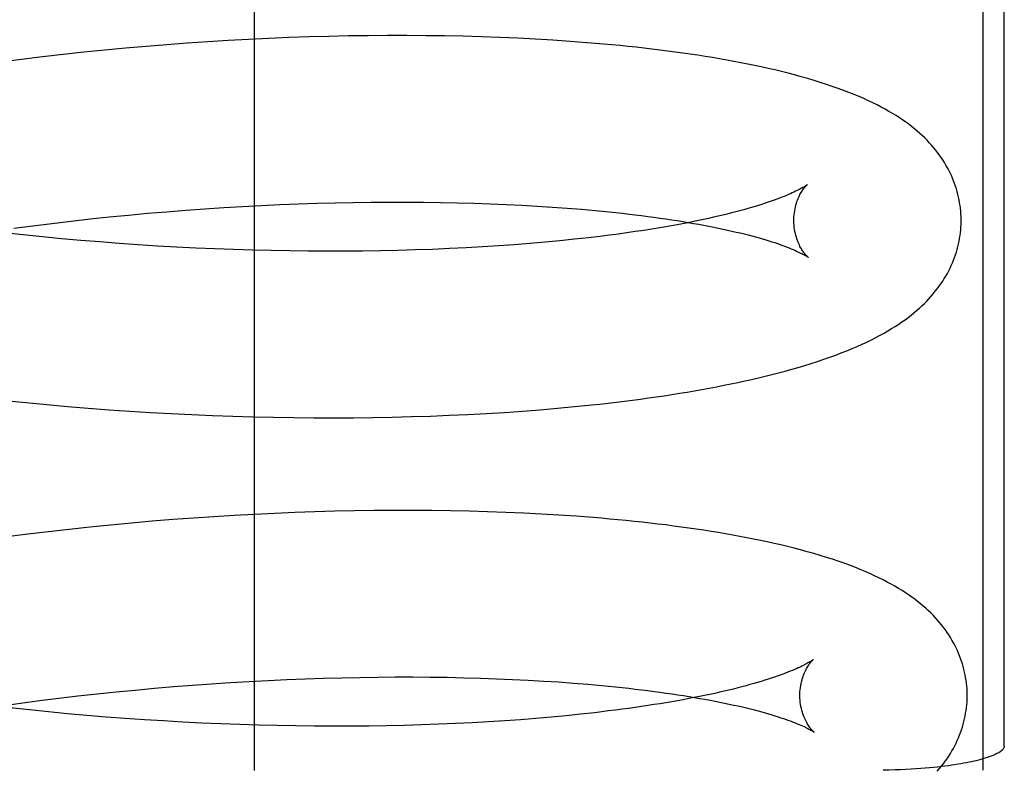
# Model space of a CAD drawing. Header units: inches. Extents: x 0 to 184, y 0 to 119.
# Tile 94 of 113: x 110.3407 to 110.4585, y 40.2485 to 40.3382. Entities that reach past the tile are written whole.
import ezdxf

# ---------------------------------------------------------------- set-up
doc = ezdxf.new("R2010")
doc.units = ezdxf.units.IN
doc.header["$LTSCALE"] = 10.121375
doc.header["$MEASUREMENT"] = 0
doc.linetypes.add('HIDDEN', pattern=[0.2, 0.1, -0.1])
doc.layers.add('DEFAULT_2', color=8, linetype='HIDDEN')

msp = doc.modelspace()

# ---------------------------------------------------------------- linework, layer by layer
at = {"layer": 'DEFAULT_2', "color": 8, "linetype": 'HIDDEN'}
for p, q in [((110.36881, 40.24847), (110.36881, 40.62347)), ((110.45588, 40.62344), (110.45588, 40.2485)), ((110.45846, 40.25137), (110.45846, 40.62058)), ((110.36077, 40.33544), (110.35831, 40.33525)), ((110.36322, 40.3356), (110.36077, 40.33544)), ((110.36566, 40.33575), (110.36322, 40.3356)), ((110.3681, 40.33588), (110.36566, 40.33575)), ((110.37052, 40.336), (110.3681, 40.33588)), ((110.37292, 40.3361), (110.37052, 40.336)), ((110.37532, 40.33618), (110.37292, 40.3361)), ((110.37769, 40.33625), (110.37532, 40.33618)), ((110.38005, 40.3363), (110.37769, 40.33625)), ((110.38239, 40.33633), (110.38005, 40.3363)), ((110.38471, 40.33635), (110.38239, 40.33633)), ((110.387, 40.33635), (110.38471, 40.33635)), ((110.38928, 40.33633), (110.387, 40.33635)), ((110.39153, 40.3363), (110.38928, 40.33633)), ((110.39376, 40.33626), (110.39153, 40.3363)), ((110.39596, 40.33619), (110.39376, 40.33626)), ((110.39813, 40.33612), (110.39596, 40.33619)), ((110.40028, 40.33602), (110.39813, 40.33612)), ((110.40239, 40.33591), (110.40028, 40.33602)), ((110.40448, 40.33579), (110.40239, 40.33591)), ((110.40654, 40.33565), (110.40448, 40.33579)), ((110.3484, 40.33435), (110.34592, 40.33409)), ((110.35089, 40.3346), (110.3484, 40.33435)), ((110.35336, 40.33484), (110.35089, 40.3346)), ((110.35584, 40.33505), (110.35336, 40.33484)), ((110.35831, 40.33525), (110.35584, 40.33505)), ((110.34096, 40.3335), (110.33848, 40.33318)), ((110.34344, 40.3338), (110.34096, 40.3335)), ((110.34592, 40.33409), (110.34344, 40.3338)), ((110.35831, 40.31528), (110.36059, 40.31546)), ((110.36059, 40.31546), (110.36286, 40.31562)), ((110.36286, 40.31562), (110.36513, 40.31577)), ((110.36513, 40.31577), (110.36738, 40.31591)), ((110.36738, 40.31591), (110.36962, 40.31603)), ((110.36962, 40.31603), (110.37185, 40.31613)), ((110.37185, 40.31613), (110.37407, 40.31622)), ((110.37407, 40.31622), (110.37626, 40.31629)), ((110.37626, 40.31629), (110.37844, 40.31635)), ((110.37844, 40.31635), (110.3806, 40.31639)), ((110.3806, 40.31639), (110.38274, 40.31642)), ((110.38274, 40.31642), (110.38485, 40.31644)), ((110.38485, 40.31644), (110.38695, 40.31644)), ((110.38695, 40.31644), (110.38901, 40.31643)), ((110.38901, 40.31643), (110.39105, 40.3164)), ((110.39105, 40.3164), (110.39305, 40.31636)), ((110.39305, 40.31636), (110.39503, 40.3163)), ((110.39503, 40.3163), (110.39698, 40.31624)), ((110.39698, 40.31624), (110.39889, 40.31616)), ((110.39889, 40.31616), (110.40076, 40.31606)), ((110.40076, 40.31606), (110.4026, 40.31596)), ((110.4026, 40.31596), (110.4044, 40.31584)), ((110.4044, 40.31584), (110.40617, 40.31571)), ((110.40617, 40.31571), (110.40789, 40.31557)), ((110.34457, 40.31388), (110.34686, 40.31416)), ((110.34686, 40.31416), (110.34915, 40.31441)), ((110.34915, 40.31441), (110.35144, 40.31465)), ((110.35144, 40.31465), (110.35373, 40.31488)), ((110.35373, 40.31488), (110.35602, 40.31509)), ((110.35602, 40.31509), (110.35831, 40.31528)), ((110.34001, 40.3133), (110.34229, 40.3136)), ((110.34229, 40.3136), (110.34457, 40.31388)), ((110.34115, 40.31251), (110.33887, 40.31276)), ((110.34344, 40.31227), (110.34115, 40.31251)), ((110.34573, 40.31205), (110.34344, 40.31227)), ((110.34802, 40.31185), (110.34573, 40.31205)), ((110.35032, 40.31166), (110.34802, 40.31185)), ((110.40532, 40.3118), (110.40354, 40.31164)), ((110.40706, 40.31198), (110.40532, 40.3118)), ((110.40875, 40.31217), (110.40706, 40.31198)), ((110.41041, 40.31237), (110.40875, 40.31217)), ((110.35262, 40.31148), (110.35032, 40.31166)), ((110.35491, 40.31132), (110.35262, 40.31148)), ((110.3572, 40.31118), (110.35491, 40.31132)), ((110.35949, 40.31105), (110.3572, 40.31118)), ((110.36177, 40.31093), (110.35949, 40.31105)), ((110.36404, 40.31084), (110.36177, 40.31093)), ((110.3663, 40.31075), (110.36404, 40.31084)), ((110.36855, 40.31068), (110.3663, 40.31075)), ((110.37079, 40.31063), (110.36855, 40.31068)), ((110.37301, 40.31059), (110.37079, 40.31063)), ((110.37522, 40.31056), (110.37301, 40.31059)), ((110.38386, 40.31061), (110.38173, 40.31057)), ((110.38596, 40.31065), (110.38386, 40.31061)), ((110.38803, 40.31071), (110.38596, 40.31065)), ((110.39008, 40.31078), (110.38803, 40.31071)), ((110.3921, 40.31087), (110.39008, 40.31078)), ((110.3941, 40.31097), (110.3921, 40.31087)), ((110.39605, 40.31108), (110.3941, 40.31097)), ((110.39798, 40.3112), (110.39605, 40.31108)), ((110.39987, 40.31133), (110.39798, 40.3112)), ((110.40173, 40.31148), (110.39987, 40.31133)), ((110.40354, 40.31164), (110.40173, 40.31148)), ((110.37741, 40.31055), (110.37522, 40.31056)), ((110.37958, 40.31056), (110.37741, 40.31055)), ((110.38173, 40.31057), (110.37958, 40.31056)), ((110.33898, 40.29271), (110.34147, 40.29246)), ((110.34147, 40.29246), (110.34395, 40.29222)), ((110.34395, 40.29222), (110.34644, 40.292)), ((110.34644, 40.292), (110.34893, 40.29179)), ((110.34893, 40.29179), (110.35142, 40.29161)), ((110.40294, 40.2916), (110.40503, 40.29178)), ((110.40503, 40.29178), (110.40708, 40.29197)), ((110.40708, 40.29197), (110.4091, 40.29218)), ((110.35142, 40.29161), (110.3539, 40.29144)), ((110.3539, 40.29144), (110.35638, 40.29128)), ((110.35638, 40.29128), (110.35885, 40.29114)), ((110.35885, 40.29114), (110.36132, 40.29102)), ((110.36132, 40.29102), (110.36378, 40.29092)), ((110.36378, 40.29092), (110.36622, 40.29083)), ((110.36622, 40.29083), (110.36866, 40.29076)), ((110.36866, 40.29076), (110.37108, 40.29071)), ((110.37108, 40.29071), (110.37349, 40.29067)), ((110.37349, 40.29067), (110.37588, 40.29065)), ((110.37588, 40.29065), (110.37826, 40.29064)), ((110.37826, 40.29064), (110.38062, 40.29065)), ((110.38062, 40.29065), (110.38295, 40.29068)), ((110.38295, 40.29068), (110.38527, 40.29072)), ((110.38527, 40.29072), (110.38757, 40.29078)), ((110.38757, 40.29078), (110.38984, 40.29085)), ((110.38984, 40.29085), (110.39209, 40.29094)), ((110.39209, 40.29094), (110.39432, 40.29104)), ((110.39432, 40.29104), (110.39652, 40.29116)), ((110.39652, 40.29116), (110.39869, 40.29129)), ((110.39869, 40.29129), (110.40083, 40.29144)), ((110.40083, 40.29144), (110.40294, 40.2916)), ((110.36394, 40.27881), (110.36149, 40.27864)), ((110.36638, 40.27896), (110.36394, 40.27881)), ((110.36882, 40.27909), (110.36638, 40.27896)), ((110.37124, 40.27921), (110.36882, 40.27909)), ((110.37364, 40.27931), (110.37124, 40.27921)), ((110.37603, 40.27939), (110.37364, 40.27931)), ((110.37841, 40.27946), (110.37603, 40.27939)), ((110.38077, 40.2795), (110.37841, 40.27946)), ((110.3831, 40.27954), (110.38077, 40.2795)), ((110.38542, 40.27956), (110.3831, 40.27954)), ((110.38772, 40.27956), (110.38542, 40.27956)), ((110.39, 40.27954), (110.38772, 40.27956)), ((110.39225, 40.27951), (110.39, 40.27954)), ((110.39447, 40.27946), (110.39225, 40.27951)), ((110.39667, 40.2794), (110.39447, 40.27946)), ((110.39885, 40.27932), (110.39667, 40.2794)), ((110.40099, 40.27923), (110.39885, 40.27932)), ((110.40311, 40.27912), (110.40099, 40.27923)), ((110.4052, 40.279), (110.40311, 40.27912)), ((110.40726, 40.27886), (110.4052, 40.279)), ((110.3516, 40.27781), (110.34912, 40.27756)), ((110.35408, 40.27805), (110.3516, 40.27781)), ((110.35656, 40.27826), (110.35408, 40.27805)), ((110.35902, 40.27846), (110.35656, 40.27826)), ((110.36149, 40.27864), (110.35902, 40.27846)), ((110.34168, 40.27671), (110.3392, 40.27639)), ((110.34416, 40.27701), (110.34168, 40.27671)), ((110.34664, 40.27729), (110.34416, 40.27701)), ((110.34912, 40.27756), (110.34664, 40.27729)), ((110.3614, 40.25868), (110.36367, 40.25884)), ((110.36367, 40.25884), (110.36593, 40.25899)), ((110.36593, 40.25899), (110.36818, 40.25912)), ((110.36818, 40.25912), (110.37043, 40.25924)), ((110.37043, 40.25924), (110.37265, 40.25934)), ((110.37265, 40.25934), (110.37486, 40.25943)), ((110.37486, 40.25943), (110.37706, 40.2595)), ((110.37706, 40.2595), (110.37924, 40.25956)), ((110.37924, 40.25956), (110.3814, 40.2596)), ((110.3814, 40.2596), (110.38353, 40.25963)), ((110.38353, 40.25963), (110.38564, 40.25965)), ((110.38564, 40.25965), (110.38773, 40.25965)), ((110.38773, 40.25965), (110.3898, 40.25963)), ((110.3898, 40.25963), (110.39183, 40.25961)), ((110.39183, 40.25961), (110.39384, 40.25956)), ((110.39384, 40.25956), (110.39581, 40.25951)), ((110.39581, 40.25951), (110.39775, 40.25944)), ((110.39775, 40.25944), (110.39966, 40.25936)), ((110.39966, 40.25936), (110.40154, 40.25927)), ((110.40154, 40.25927), (110.40337, 40.25916)), ((110.40337, 40.25916), (110.40517, 40.25905)), ((110.40517, 40.25905), (110.40693, 40.25892)), ((110.40693, 40.25892), (110.40865, 40.25878)), ((110.34768, 40.25738), (110.34997, 40.25763)), ((110.34997, 40.25763), (110.35226, 40.25787)), ((110.35226, 40.25787), (110.35455, 40.25809)), ((110.35455, 40.25809), (110.35683, 40.2583)), ((110.35683, 40.2583), (110.35912, 40.2585)), ((110.35912, 40.2585), (110.3614, 40.25868)), ((110.33856, 40.25621), (110.34083, 40.25652)), ((110.34083, 40.25652), (110.34311, 40.25682)), ((110.34311, 40.25682), (110.34539, 40.25711)), ((110.34539, 40.25711), (110.34768, 40.25738)), ((110.34188, 40.25571), (110.3396, 40.25596)), ((110.34417, 40.25548), (110.34188, 40.25571)), ((110.34646, 40.25526), (110.34417, 40.25548)), ((110.34876, 40.25505), (110.34646, 40.25526)), ((110.40949, 40.25538), (110.40779, 40.25519)), ((110.41114, 40.25558), (110.40949, 40.25538)), ((110.35105, 40.25486), (110.34876, 40.25505)), ((110.35335, 40.25469), (110.35105, 40.25486)), ((110.35565, 40.25453), (110.35335, 40.25469)), ((110.35794, 40.25439), (110.35565, 40.25453)), ((110.36022, 40.25426), (110.35794, 40.25439)), ((110.3625, 40.25414), (110.36022, 40.25426)), ((110.36478, 40.25404), (110.3625, 40.25414)), ((110.39284, 40.25408), (110.39082, 40.25399)), ((110.39483, 40.25418), (110.39284, 40.25408)), ((110.39679, 40.25429), (110.39483, 40.25418)), ((110.39872, 40.25441), (110.39679, 40.25429)), ((110.40061, 40.25454), (110.39872, 40.25441)), ((110.40246, 40.25469), (110.40061, 40.25454)), ((110.40428, 40.25485), (110.40246, 40.25469)), ((110.40606, 40.25501), (110.40428, 40.25485)), ((110.40779, 40.25519), (110.40606, 40.25501)), ((110.36704, 40.25396), (110.36478, 40.25404)), ((110.36929, 40.25389), (110.36704, 40.25396)), ((110.37153, 40.25384), (110.36929, 40.25389)), ((110.37375, 40.2538), (110.37153, 40.25384)), ((110.37596, 40.25377), (110.37375, 40.2538)), ((110.37815, 40.25376), (110.37596, 40.25377)), ((110.38032, 40.25377), (110.37815, 40.25376)), ((110.38247, 40.25378), (110.38032, 40.25377)), ((110.38459, 40.25382), (110.38247, 40.25378)), ((110.38669, 40.25386), (110.38459, 40.25382)), ((110.38877, 40.25392), (110.38669, 40.25386)), ((110.39082, 40.25399), (110.38877, 40.25392))]:
    msp.add_line(p, q, dxfattribs=at)
for points in [[(110.4533, 40.3144), (110.45329, 40.31468), (110.45328, 40.31502), (110.45325, 40.31536), (110.45322, 40.31569), (110.45318, 40.31603), (110.45312, 40.31636), (110.45306, 40.31669), (110.453, 40.31702), (110.45292, 40.31735), (110.45283, 40.31768), (110.45274, 40.318), (110.45263, 40.31833), (110.45252, 40.31865), (110.4524, 40.31897), (110.45227, 40.31929), (110.45213, 40.31961), (110.45198, 40.31992), (110.45182, 40.32023), (110.45166, 40.32054), (110.45148, 40.32085), (110.4513, 40.32116), (110.45111, 40.32147), (110.4509, 40.32177), (110.45069, 40.32207), (110.45047, 40.32237), (110.45024, 40.32266), (110.45, 40.32296), (110.44975, 40.32325), (110.44949, 40.32353), (110.44922, 40.32382), (110.44894, 40.3241), (110.44865, 40.32438), (110.44835, 40.32465), (110.44803, 40.32492), (110.44771, 40.32519), (110.44738, 40.32546), (110.44703, 40.32573), (110.44667, 40.32599), (110.4463, 40.32625), (110.44592, 40.32651), (110.44552, 40.32677), (110.4451, 40.32702), (110.44467, 40.32728), (110.44421, 40.32754), (110.44374, 40.32779), (110.44325, 40.32805), (110.44274, 40.3283), (110.44221, 40.32855), (110.44166, 40.32881), (110.44109, 40.32905), (110.44049, 40.3293), (110.43988, 40.32955), (110.43924, 40.32979), (110.43858, 40.33003), (110.43789, 40.33027), (110.43719, 40.33051), (110.43646, 40.33075), (110.43572, 40.33098), (110.43495, 40.3312), (110.43418, 40.33142), (110.43339, 40.33163), (110.4326, 40.33184), (110.43181, 40.33204), (110.43101, 40.33223), (110.43021, 40.33241), (110.4294, 40.33259), (110.42859, 40.33276), (110.42778, 40.33293), (110.42695, 40.33309), (110.42612, 40.33325), (110.42527, 40.33341), (110.42442, 40.33356), (110.42356, 40.3337), (110.42268, 40.33384), (110.4218, 40.33398), (110.42091, 40.33412), (110.42001, 40.33425), (110.4191, 40.33437), (110.41819, 40.33449), (110.41726, 40.33461), (110.41633, 40.33472), (110.41539, 40.33483), (110.41444, 40.33494), (110.41348, 40.33504), (110.41251, 40.33514), (110.41154, 40.33523), (110.41055, 40.33532), (110.40956, 40.33541), (110.40856, 40.33549), (110.40654, 40.33565)], [(110.43489, 40.31852), (110.43488, 40.31851), (110.43487, 40.31849), (110.43484, 40.31847), (110.4348, 40.31845), (110.43476, 40.31842), (110.4347, 40.31838), (110.43464, 40.31834), (110.43456, 40.31829), (110.43447, 40.31823), (110.43437, 40.31817), (110.43426, 40.31811), (110.43413, 40.31804), (110.434, 40.31796), (110.43385, 40.31789), (110.43368, 40.3178), (110.43351, 40.31772), (110.43331, 40.31762), (110.43311, 40.31753), (110.43289, 40.31743), (110.43266, 40.31733), (110.43241, 40.31722), (110.43214, 40.31711), (110.43186, 40.317), (110.43157, 40.31689), (110.43126, 40.31677), (110.43094, 40.31665), (110.4306, 40.31653), (110.43024, 40.31641), (110.42987, 40.31629), (110.42948, 40.31616), (110.42908, 40.31604), (110.42867, 40.31591), (110.42823, 40.31578), (110.42779, 40.31565), (110.42732, 40.31552), (110.42685, 40.31539), (110.42636, 40.31526), (110.42585, 40.31513), (110.42533, 40.315), (110.42479, 40.31487), (110.42424, 40.31474), (110.42368, 40.31461), (110.4231, 40.31448), (110.4225, 40.31435), (110.4219, 40.31422), (110.42128, 40.3141), (110.42064, 40.31397), (110.41999, 40.31385), (110.41933, 40.31372), (110.41866, 40.3136), (110.41797, 40.31348), (110.41727, 40.31336), (110.41655, 40.31324), (110.41583, 40.31313), (110.41509, 40.31301), (110.41434, 40.3129), (110.41357, 40.31279), (110.4128, 40.31268), (110.41201, 40.31257), (110.41122, 40.31247), (110.41041, 40.31237)], [(110.4333, 40.31415), (110.4333, 40.31439), (110.43331, 40.31465), (110.43333, 40.3149), (110.43336, 40.31515), (110.4334, 40.3154), (110.43344, 40.31563), (110.43349, 40.31586), (110.43355, 40.31608), (110.43361, 40.31629), (110.43367, 40.31649), (110.43374, 40.31667), (110.43381, 40.31685), (110.43388, 40.31702), (110.43396, 40.31717), (110.43403, 40.31732), (110.4341, 40.31746), (110.43418, 40.31758), (110.43425, 40.3177), (110.43432, 40.31781), (110.43438, 40.31791), (110.43445, 40.318), (110.43451, 40.31809), (110.43457, 40.31816), (110.43462, 40.31823), (110.43467, 40.31829), (110.43472, 40.31834), (110.43476, 40.31839), (110.4348, 40.31843), (110.43483, 40.31846), (110.43486, 40.31848), (110.43488, 40.3185), (110.43489, 40.31851), (110.4349, 40.31852)], [(110.40789, 40.31557), (110.40956, 40.31542), (110.41039, 40.31534), (110.4112, 40.31526), (110.412, 40.31518), (110.41279, 40.31509), (110.41356, 40.315), (110.41433, 40.31491), (110.41508, 40.31482), (110.41582, 40.31472), (110.41655, 40.31462), (110.41727, 40.31452), (110.41797, 40.31442), (110.41866, 40.31432), (110.41934, 40.31421), (110.42001, 40.31411), (110.42066, 40.314), (110.42129, 40.31389), (110.42192, 40.31378), (110.42253, 40.31367), (110.42312, 40.31355), (110.42371, 40.31344), (110.42427, 40.31332), (110.42483, 40.31321), (110.42537, 40.31309), (110.42589, 40.31297), (110.4264, 40.31285), (110.42689, 40.31274), (110.42737, 40.31262), (110.42784, 40.3125), (110.42829, 40.31238), (110.42872, 40.31226), (110.42914, 40.31215), (110.42955, 40.31203), (110.42994, 40.31192), (110.43031, 40.3118), (110.43067, 40.31169), (110.43101, 40.31158), (110.43134, 40.31146), (110.43165, 40.31136), (110.43195, 40.31125), (110.43223, 40.31115), (110.43249, 40.31104), (110.43274, 40.31095), (110.43298, 40.31085), (110.4332, 40.31076), (110.43341, 40.31067), (110.4336, 40.31058), (110.43378, 40.3105), (110.43395, 40.31042), (110.4341, 40.31034), (110.43424, 40.31027), (110.43436, 40.31021), (110.43448, 40.31015), (110.43458, 40.31009), (110.43467, 40.31004), (110.43474, 40.30999), (110.43481, 40.30995), (110.43487, 40.30991), (110.43491, 40.30988), (110.43495, 40.30986), (110.43498, 40.30984), (110.43498, 40.30984)], [(110.4091, 40.29218), (110.4101, 40.29228), (110.41109, 40.2924), (110.41207, 40.29251), (110.41304, 40.29263), (110.41401, 40.29275), (110.41496, 40.29288), (110.41591, 40.29301), (110.41685, 40.29314), (110.41778, 40.29328), (110.4187, 40.29342), (110.41961, 40.29357), (110.42052, 40.29372), (110.42141, 40.29387), (110.4223, 40.29402), (110.42318, 40.29418), (110.42405, 40.29435), (110.42491, 40.29452), (110.42576, 40.29469), (110.4266, 40.29486), (110.42743, 40.29504), (110.42825, 40.29523), (110.42906, 40.29541), (110.42987, 40.29561), (110.43067, 40.29581), (110.43146, 40.29601), (110.43226, 40.29622), (110.43305, 40.29644), (110.43383, 40.29667), (110.43461, 40.2969), (110.43538, 40.29714), (110.43614, 40.29738), (110.43688, 40.29763), (110.4376, 40.29788), (110.4383, 40.29814), (110.43897, 40.29839), (110.43963, 40.29865), (110.44026, 40.29891), (110.44087, 40.29918), (110.44146, 40.29944), (110.44202, 40.2997), (110.44257, 40.29997), (110.44309, 40.30023), (110.4436, 40.3005), (110.44408, 40.30077), (110.44455, 40.30103), (110.44499, 40.3013), (110.44542, 40.30157), (110.44583, 40.30184), (110.44622, 40.3021), (110.4466, 40.30237), (110.44697, 40.30264), (110.44732, 40.30292), (110.44766, 40.30319), (110.44798, 40.30346), (110.4483, 40.30374), (110.4486, 40.30402), (110.4489, 40.30431), (110.44918, 40.30459), (110.44945, 40.30488), (110.44972, 40.30517), (110.44997, 40.30546), (110.45021, 40.30576), (110.45045, 40.30606), (110.45067, 40.30636), (110.45088, 40.30666), (110.45109, 40.30697), (110.45128, 40.30728), (110.45147, 40.30759), (110.45165, 40.3079), (110.45181, 40.30821), (110.45197, 40.30853), (110.45212, 40.30884), (110.45226, 40.30916), (110.45239, 40.30948), (110.45251, 40.3098), (110.45263, 40.31013), (110.45273, 40.31045), (110.45283, 40.31078), (110.45291, 40.31111), (110.45299, 40.31144), (110.45306, 40.31177), (110.45312, 40.3121), (110.45317, 40.31243), (110.45322, 40.31277), (110.45325, 40.3131), (110.45328, 40.31344), (110.45329, 40.31377), (110.4533, 40.31411), (110.4533, 40.3144)], [(110.43498, 40.30984), (110.435, 40.30983), (110.435, 40.30982), (110.435, 40.30982), (110.43499, 40.30983), (110.43497, 40.30985), (110.43494, 40.30988), (110.43491, 40.30991), (110.43487, 40.30995), (110.43483, 40.30999), (110.43478, 40.31004), (110.43472, 40.3101), (110.43467, 40.31017), (110.43461, 40.31024), (110.43454, 40.31033), (110.43448, 40.31042), (110.43441, 40.31051), (110.43433, 40.31062), (110.43426, 40.31074), (110.43419, 40.31086), (110.43411, 40.311), (110.43403, 40.31114), (110.43396, 40.3113), (110.43388, 40.31146), (110.4338, 40.31164), (110.43373, 40.31182), (110.43366, 40.31202), (110.4336, 40.31222), (110.43354, 40.31244), (110.43348, 40.31266), (110.43343, 40.3129), (110.43339, 40.31314), (110.43335, 40.31339), (110.43333, 40.31365), (110.43331, 40.31391), (110.4333, 40.31415)], [(110.45402, 40.25761), (110.45401, 40.25789), (110.454, 40.25823), (110.45397, 40.25857), (110.45394, 40.2589), (110.4539, 40.25923), (110.45384, 40.25957), (110.45378, 40.2599), (110.45372, 40.26023), (110.45364, 40.26056), (110.45355, 40.26089), (110.45346, 40.26121), (110.45335, 40.26154), (110.45324, 40.26186), (110.45312, 40.26218), (110.45299, 40.2625), (110.45285, 40.26282), (110.4527, 40.26313), (110.45255, 40.26344), (110.45238, 40.26375), (110.4522, 40.26406), (110.45202, 40.26437), (110.45183, 40.26468), (110.45162, 40.26498), (110.45141, 40.26528), (110.45119, 40.26558), (110.45096, 40.26587), (110.45072, 40.26617), (110.45047, 40.26645), (110.45021, 40.26674), (110.44994, 40.26703), (110.44966, 40.26731), (110.44937, 40.26758), (110.44907, 40.26786), (110.44875, 40.26813), (110.44843, 40.2684), (110.4481, 40.26867), (110.44775, 40.26894), (110.44739, 40.2692), (110.44702, 40.26946), (110.44664, 40.26972), (110.44624, 40.26998), (110.44582, 40.27023), (110.44539, 40.27049), (110.44493, 40.27075), (110.44446, 40.271), (110.44397, 40.27126), (110.44346, 40.27151), (110.44293, 40.27176), (110.44238, 40.27201), (110.44181, 40.27226), (110.44121, 40.27251), (110.4406, 40.27276), (110.43996, 40.273), (110.4393, 40.27324), (110.43861, 40.27348), (110.43791, 40.27372), (110.43718, 40.27395), (110.43643, 40.27418), (110.43567, 40.27441), (110.4349, 40.27463), (110.43411, 40.27484), (110.43332, 40.27505), (110.43253, 40.27525), (110.43173, 40.27544), (110.43093, 40.27562), (110.43012, 40.2758), (110.42931, 40.27597), (110.42849, 40.27614), (110.42767, 40.2763), (110.42684, 40.27646), (110.42599, 40.27662), (110.42514, 40.27677), (110.42428, 40.27691), (110.4234, 40.27705), (110.42252, 40.27719), (110.42163, 40.27732), (110.42073, 40.27745), (110.41982, 40.27758), (110.41891, 40.2777), (110.41798, 40.27782), (110.41705, 40.27793), (110.41611, 40.27804), (110.41516, 40.27815), (110.4142, 40.27825), (110.41323, 40.27835), (110.41226, 40.27844), (110.41127, 40.27853), (110.41028, 40.27862), (110.40928, 40.2787), (110.40726, 40.27886)], [(110.43561, 40.26173), (110.43561, 40.26172), (110.43559, 40.2617), (110.43556, 40.26168), (110.43552, 40.26166), (110.43548, 40.26163), (110.43542, 40.26159), (110.43536, 40.26155), (110.43528, 40.2615), (110.43519, 40.26144), (110.43509, 40.26138), (110.43498, 40.26132), (110.43486, 40.26125), (110.43472, 40.26118), (110.43457, 40.2611), (110.43441, 40.26101), (110.43423, 40.26093), (110.43404, 40.26083), (110.43383, 40.26074), (110.43361, 40.26064), (110.43338, 40.26054), (110.43313, 40.26043), (110.43287, 40.26033), (110.43259, 40.26021), (110.4323, 40.2601), (110.43199, 40.25998), (110.43166, 40.25987), (110.43132, 40.25975), (110.43097, 40.25962), (110.4306, 40.2595), (110.43021, 40.25937), (110.42981, 40.25925), (110.42939, 40.25912), (110.42896, 40.25899), (110.42852, 40.25886), (110.42805, 40.25873), (110.42758, 40.2586), (110.42709, 40.25847), (110.42658, 40.25834), (110.42606, 40.25821), (110.42552, 40.25808), (110.42497, 40.25795), (110.42441, 40.25782), (110.42383, 40.25769), (110.42324, 40.25756), (110.42263, 40.25743), (110.42201, 40.25731), (110.42137, 40.25718), (110.42073, 40.25706), (110.42006, 40.25693), (110.41939, 40.25681), (110.4187, 40.25669), (110.418, 40.25657), (110.41729, 40.25645), (110.41656, 40.25634), (110.41582, 40.25622), (110.41507, 40.25611), (110.41431, 40.256), (110.41353, 40.25589), (110.41275, 40.25578), (110.41195, 40.25568), (110.41114, 40.25558)], [(110.43402, 40.25736), (110.43402, 40.2576), (110.43403, 40.25786), (110.43405, 40.25811), (110.43408, 40.25836), (110.43412, 40.25861), (110.43416, 40.25884), (110.43421, 40.25907), (110.43427, 40.25929), (110.43433, 40.2595), (110.43439, 40.2597), (110.43446, 40.25988), (110.43453, 40.26006), (110.43461, 40.26023), (110.43468, 40.26038), (110.43475, 40.26053), (110.43482, 40.26067), (110.4349, 40.26079), (110.43497, 40.26091), (110.43503, 40.26102), (110.4351, 40.26112), (110.43517, 40.26121), (110.43523, 40.26129), (110.43529, 40.26137), (110.43534, 40.26144), (110.43539, 40.2615), (110.43544, 40.26155), (110.43548, 40.2616), (110.43552, 40.26163), (110.43555, 40.26167), (110.43558, 40.26169), (110.4356, 40.26171), (110.43561, 40.26172), (110.43562, 40.26173)], [(110.40865, 40.25878), (110.41033, 40.25863), (110.41115, 40.25855), (110.41196, 40.25847), (110.41276, 40.25838), (110.41355, 40.25829), (110.41432, 40.25821), (110.41509, 40.25811), (110.41584, 40.25802), (110.41658, 40.25793), (110.41731, 40.25783), (110.41802, 40.25773), (110.41873, 40.25763), (110.41942, 40.25752), (110.42009, 40.25742), (110.42076, 40.25731), (110.42141, 40.2572), (110.42204, 40.25709), (110.42267, 40.25698), (110.42327, 40.25687), (110.42387, 40.25676), (110.42445, 40.25664), (110.42502, 40.25653), (110.42557, 40.25641), (110.42611, 40.25629), (110.42663, 40.25618), (110.42714, 40.25606), (110.42763, 40.25594), (110.42811, 40.25582), (110.42858, 40.2557), (110.42903, 40.25559), (110.42946, 40.25547), (110.42988, 40.25535), (110.43028, 40.25524), (110.43067, 40.25512), (110.43104, 40.25501), (110.4314, 40.25489), (110.43174, 40.25478), (110.43207, 40.25467), (110.43238, 40.25456), (110.43268, 40.25446), (110.43296, 40.25435), (110.43322, 40.25425), (110.43347, 40.25415), (110.43371, 40.25406), (110.43393, 40.25396), (110.43413, 40.25387), (110.43433, 40.25379), (110.43451, 40.25371), (110.43467, 40.25363), (110.43482, 40.25355), (110.43496, 40.25348), (110.43509, 40.25342), (110.4352, 40.25335), (110.4353, 40.2533), (110.43539, 40.25325), (110.43547, 40.2532), (110.43553, 40.25316), (110.43559, 40.25312), (110.43564, 40.25309), (110.43567, 40.25307), (110.4357, 40.25305), (110.4357, 40.25304)], [(110.45044, 40.24838), (110.45069, 40.24868), (110.45094, 40.24897), (110.45117, 40.24927), (110.45139, 40.24957), (110.45161, 40.24987), (110.45181, 40.25018), (110.45201, 40.25049), (110.45219, 40.2508), (110.45237, 40.25111), (110.45253, 40.25142), (110.45269, 40.25174), (110.45284, 40.25205), (110.45298, 40.25237), (110.45311, 40.25269), (110.45323, 40.25301), (110.45335, 40.25334), (110.45345, 40.25366), (110.45355, 40.25399), (110.45363, 40.25432), (110.45371, 40.25465), (110.45378, 40.25498), (110.45384, 40.25531), (110.45389, 40.25564), (110.45394, 40.25598), (110.45397, 40.25631), (110.454, 40.25665), (110.45401, 40.25698), (110.45402, 40.25732), (110.45402, 40.25761)], [(110.4357, 40.25304), (110.43572, 40.25303), (110.43573, 40.25303), (110.43572, 40.25303), (110.43571, 40.25304), (110.43569, 40.25306), (110.43566, 40.25309), (110.43563, 40.25312), (110.43559, 40.25315), (110.43554, 40.2532), (110.4355, 40.25325), (110.43544, 40.25331), (110.43539, 40.25338), (110.43533, 40.25345), (110.43526, 40.25353), (110.43519, 40.25362), (110.43513, 40.25372), (110.43505, 40.25383), (110.43498, 40.25395), (110.4349, 40.25407), (110.43483, 40.25421), (110.43475, 40.25435), (110.43467, 40.25451), (110.4346, 40.25467), (110.43452, 40.25485), (110.43445, 40.25503), (110.43438, 40.25523), (110.43432, 40.25543), (110.43426, 40.25565), (110.4342, 40.25587), (110.43415, 40.25611), (110.43411, 40.25635), (110.43407, 40.2566), (110.43405, 40.25686), (110.43403, 40.25712), (110.43402, 40.25736)], [(110.45846, 40.25137), (110.4584, 40.25117), (110.45831, 40.251), (110.45816, 40.25085), (110.45798, 40.25071), (110.45779, 40.25059), (110.45758, 40.25048), (110.45736, 40.25037), (110.45712, 40.25026), (110.45688, 40.25017), (110.45664, 40.25008), (110.4564, 40.25), (110.45615, 40.24992), (110.4559, 40.24985), (110.45564, 40.24978), (110.45538, 40.24971), (110.45511, 40.24964), (110.45483, 40.24957), (110.45454, 40.24951), (110.45424, 40.24945), (110.45393, 40.24939), (110.4536, 40.24933), (110.45327, 40.24927), (110.45292, 40.24921), (110.45255, 40.24915), (110.45217, 40.2491), (110.45178, 40.24904), (110.45136, 40.24899), (110.45093, 40.24893), (110.45048, 40.24888), (110.45, 40.24883), (110.44951, 40.24879), (110.44899, 40.24874), (110.44846, 40.2487), (110.44789, 40.24866), (110.44731, 40.24862), (110.4467, 40.24858), (110.44606, 40.24855), (110.4454, 40.24853), (110.44471, 40.2485), (110.44399, 40.24849)]]:
    msp.add_lwpolyline(points, dxfattribs=at)

doc.saveas('drawing.dxf')
